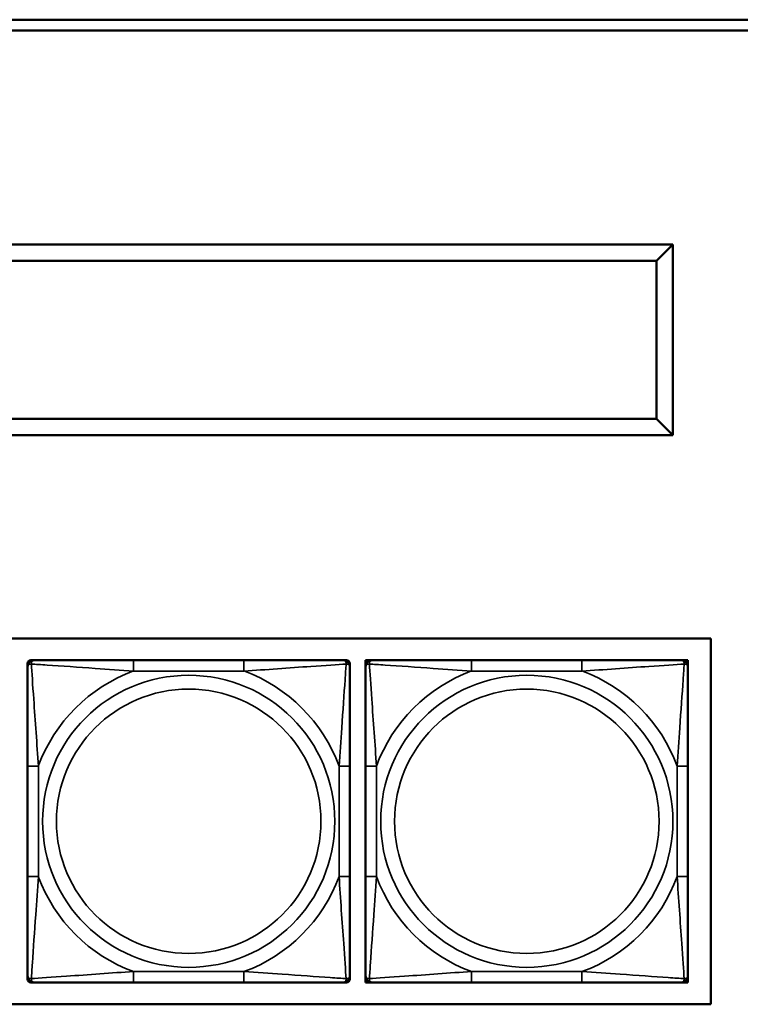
# Model space of a CAD drawing. Header units: inches. Extents: x 23.7 to 69.9, y 6 to 64.2.
# Tile 88 of 158: x 61.3 to 62.6, y 11.6 to 13.4. Entities that reach past the tile are written whole.
import ezdxf

# ---------------------------------------------------------------- set-up
doc = ezdxf.new("R2010")
doc.units = ezdxf.units.IN
doc.header["$MEASUREMENT"] = 0
doc.layers.add('Visible (ANSI)', color=7, linetype='Continuous', lineweight=50)
doc.layers.add('Visible Narrow (ANSI)', color=7, linetype='Continuous', lineweight=35)

msp = doc.modelspace()

# ---------------------------------------------------------------- linework, layer by layer
at = {"layer": 'Visible (ANSI)'}
for p, q in [((61.0187, 13.425), (67.0187, 13.425)), ((67.0187, 13.405), (61.0187, 13.405)), ((62.5, 13.013), (60.09, 13.013)), ((62.5, 13.013), (62.47, 12.983)), ((62.5, 12.663), (62.5, 13.013)), ((60.12, 12.983), (62.47, 12.983)), ((62.47, 12.983), (62.47, 12.693)), ((62.47, 12.693), (60.12, 12.693)), ((62.5, 12.663), (62.47, 12.693)), ((60.09, 12.663), (62.5, 12.663)), ((59.4187, 12.29), (62.5694, 12.29)), ((62.5694, 12.29), (62.5694, 11.6194)), ((61.3175, 12.2384), (61.3175, 12.2443)), ((61.3234, 12.2502), (61.3293, 12.2502)), ((61.7139, 12.2502), (61.5116, 12.2502)), ((61.8962, 12.2502), (61.9021, 12.2502)), ((61.908, 12.2443), (61.908, 12.2384)), ((61.937, 12.2502), (61.9488, 12.2502)), ((61.937, 12.2384), (61.937, 12.2502)), ((62.3334, 12.2502), (62.1311, 12.2502)), ((62.5157, 12.2502), (62.5276, 12.2502)), ((62.5276, 12.2502), (62.5276, 12.2384)), ((61.3175, 12.0561), (61.3175, 11.8538)), ((61.908, 11.8538), (61.908, 12.0561)), ((61.937, 12.0561), (61.937, 11.8538)), ((62.5276, 11.8538), (62.5276, 12.0561)), ((61.3175, 11.6656), (61.3175, 11.6715)), ((61.908, 11.6715), (61.908, 11.6656)), ((61.937, 11.6597), (61.937, 11.6715)), ((62.5276, 11.6715), (62.5276, 11.6597)), ((61.3293, 11.6597), (61.3234, 11.6597)), ((61.5116, 11.6597), (61.7139, 11.6597)), ((61.9021, 11.6597), (61.8962, 11.6597)), ((61.9488, 11.6597), (61.937, 11.6597)), ((62.1311, 11.6597), (62.3334, 11.6597)), ((62.5276, 11.6597), (62.5157, 11.6597)), ((62.5694, 11.6194), (59.4187, 11.6194))]:
    msp.add_line(p, q, dxfattribs=at)
for centre, radius, start, end in [((61.3234, 12.2443), 0.00591, 90, 180), ((61.3293, 12.2384), 0.0118, 90, 180), ((61.8962, 12.2384), 0.0118, 0, 90), ((61.9021, 12.2443), 0.00591, 0, 90), ((61.9488, 12.2384), 0.0118, 90, 180), ((62.5157, 12.2384), 0.0118, 0, 90), ((61.3293, 11.6715), 0.0118, 180, 270), ((61.3234, 11.6656), 0.00591, 180, 270), ((61.8962, 11.6715), 0.0118, 270, 0), ((61.9021, 11.6656), 0.00591, 270, 0), ((61.9488, 11.6715), 0.0118, 180, 270), ((62.5157, 11.6715), 0.0118, 270, 0)]:
    msp.add_arc(centre, radius, start, end, dxfattribs=at)
for points, knots in [([(61.5116, 12.2502), (61.4879, 12.2502), (61.4639, 12.2502), (61.4406, 12.2502), (61.4099, 12.2502), (61.379, 12.2502), (61.3558, 12.2502), (61.3437, 12.2502), (61.3341, 12.2502), (61.3293, 12.2502)], [0.2569537, 0.2569537, 0.2569537, 0.2569537, 0.4371919, 0.4371919, 0.4371919, 0.6739428, 0.6739428, 0.6739428, 0.7963818, 0.7963818, 0.7963818, 0.7963818]), ([(61.8962, 12.2502), (61.8905, 12.2502), (61.878, 12.2502), (61.8628, 12.2502), (61.8393, 12.2502), (61.8102, 12.2502), (61.7811, 12.2502), (61.7589, 12.2502), (61.7363, 12.2502), (61.7139, 12.2502)], [-0.7968224, -0.7968224, -0.7968224, -0.7968224, -0.6514613, -0.6514613, -0.6514613, -0.427691, -0.427691, -0.427691, -0.2569517, -0.2569517, -0.2569517, -0.2569517]), ([(62.1311, 12.2502), (62.1075, 12.2502), (62.0835, 12.2502), (62.0601, 12.2502), (62.0294, 12.2502), (61.9986, 12.2502), (61.9753, 12.2502), (61.9633, 12.2502), (61.9537, 12.2502), (61.9488, 12.2502)], [0.2569537, 0.2569537, 0.2569537, 0.2569537, 0.4371919, 0.4371919, 0.4371919, 0.6739428, 0.6739428, 0.6739428, 0.7963818, 0.7963818, 0.7963818, 0.7963818]), ([(62.5157, 12.2502), (62.51, 12.2502), (62.4975, 12.2502), (62.4823, 12.2502), (62.4589, 12.2502), (62.4298, 12.2502), (62.4007, 12.2502), (62.3785, 12.2502), (62.3558, 12.2502), (62.3334, 12.2502)], [-0.7968224, -0.7968224, -0.7968224, -0.7968224, -0.6514613, -0.6514613, -0.6514613, -0.427691, -0.427691, -0.427691, -0.2569517, -0.2569517, -0.2569517, -0.2569517]), ([(61.3175, 12.2384), (61.3175, 12.2327), (61.3175, 12.2202), (61.3175, 12.205), (61.3175, 12.1816), (61.3175, 12.1524), (61.3175, 12.1234), (61.3175, 12.1012), (61.3175, 12.0785), (61.3175, 12.0561)], [-0.7968224, -0.7968224, -0.7968224, -0.7968224, -0.6514613, -0.6514613, -0.6514613, -0.427691, -0.427691, -0.427691, -0.2569517, -0.2569517, -0.2569517, -0.2569517]), ([(61.908, 12.0561), (61.908, 12.0798), (61.908, 12.1038), (61.908, 12.1271), (61.908, 12.1578), (61.908, 12.1887), (61.908, 12.2119), (61.908, 12.224), (61.908, 12.2336), (61.908, 12.2384)], [0.2569537, 0.2569537, 0.2569537, 0.2569537, 0.4371919, 0.4371919, 0.4371919, 0.6739428, 0.6739428, 0.6739428, 0.7963818, 0.7963818, 0.7963818, 0.7963818]), ([(61.937, 12.2384), (61.937, 12.2327), (61.937, 12.2202), (61.937, 12.205), (61.937, 12.1816), (61.937, 12.1524), (61.937, 12.1234), (61.937, 12.1012), (61.937, 12.0785), (61.937, 12.0561)], [-0.7968224, -0.7968224, -0.7968224, -0.7968224, -0.6514613, -0.6514613, -0.6514613, -0.427691, -0.427691, -0.427691, -0.2569517, -0.2569517, -0.2569517, -0.2569517]), ([(62.5276, 12.0561), (62.5276, 12.0798), (62.5276, 12.1038), (62.5276, 12.1271), (62.5276, 12.1578), (62.5276, 12.1887), (62.5276, 12.2119), (62.5276, 12.224), (62.5276, 12.2336), (62.5276, 12.2384)], [0.2569537, 0.2569537, 0.2569537, 0.2569537, 0.4371919, 0.4371919, 0.4371919, 0.6739428, 0.6739428, 0.6739428, 0.7963818, 0.7963818, 0.7963818, 0.7963818]), ([(61.3175, 11.8538), (61.3175, 11.8302), (61.3175, 11.8062), (61.3175, 11.7828), (61.3175, 11.7521), (61.3175, 11.7213), (61.3175, 11.698), (61.3175, 11.686), (61.3175, 11.6764), (61.3175, 11.6715)], [0.2569537, 0.2569537, 0.2569537, 0.2569537, 0.4371919, 0.4371919, 0.4371919, 0.6739428, 0.6739428, 0.6739428, 0.7963818, 0.7963818, 0.7963818, 0.7963818]), ([(61.908, 11.6715), (61.908, 11.6772), (61.908, 11.6897), (61.908, 11.7049), (61.908, 11.7284), (61.908, 11.7575), (61.908, 11.7866), (61.908, 11.8088), (61.908, 11.8314), (61.908, 11.8538)], [-0.7968224, -0.7968224, -0.7968224, -0.7968224, -0.6514613, -0.6514613, -0.6514613, -0.427691, -0.427691, -0.427691, -0.2569517, -0.2569517, -0.2569517, -0.2569517]), ([(61.937, 11.8538), (61.937, 11.8302), (61.937, 11.8062), (61.937, 11.7828), (61.937, 11.7521), (61.937, 11.7213), (61.937, 11.698), (61.937, 11.686), (61.937, 11.6764), (61.937, 11.6715)], [0.2569537, 0.2569537, 0.2569537, 0.2569537, 0.4371919, 0.4371919, 0.4371919, 0.6739428, 0.6739428, 0.6739428, 0.7963818, 0.7963818, 0.7963818, 0.7963818]), ([(62.5276, 11.6715), (62.5276, 11.6772), (62.5276, 11.6897), (62.5276, 11.7049), (62.5276, 11.7284), (62.5276, 11.7575), (62.5276, 11.7866), (62.5276, 11.8088), (62.5276, 11.8314), (62.5276, 11.8538)], [-0.7968224, -0.7968224, -0.7968224, -0.7968224, -0.6514613, -0.6514613, -0.6514613, -0.427691, -0.427691, -0.427691, -0.2569517, -0.2569517, -0.2569517, -0.2569517]), ([(61.3293, 11.6597), (61.335, 11.6597), (61.3475, 11.6597), (61.3627, 11.6597), (61.3861, 11.6597), (61.4153, 11.6597), (61.4443, 11.6597), (61.4665, 11.6597), (61.4892, 11.6597), (61.5116, 11.6597)], [-0.7968224, -0.7968224, -0.7968224, -0.7968224, -0.6514613, -0.6514613, -0.6514613, -0.427691, -0.427691, -0.427691, -0.2569517, -0.2569517, -0.2569517, -0.2569517]), ([(61.7139, 11.6597), (61.7375, 11.6597), (61.7615, 11.6597), (61.7849, 11.6597), (61.8156, 11.6597), (61.8464, 11.6597), (61.8697, 11.6597), (61.8817, 11.6597), (61.8913, 11.6597), (61.8962, 11.6597)], [0.2569537, 0.2569537, 0.2569537, 0.2569537, 0.4371919, 0.4371919, 0.4371919, 0.6739428, 0.6739428, 0.6739428, 0.7963818, 0.7963818, 0.7963818, 0.7963818]), ([(61.9488, 11.6597), (61.9546, 11.6597), (61.967, 11.6597), (61.9823, 11.6597), (62.0057, 11.6597), (62.0348, 11.6597), (62.0639, 11.6597), (62.0861, 11.6597), (62.1087, 11.6597), (62.1311, 11.6597)], [-0.7968224, -0.7968224, -0.7968224, -0.7968224, -0.6514613, -0.6514613, -0.6514613, -0.427691, -0.427691, -0.427691, -0.2569517, -0.2569517, -0.2569517, -0.2569517]), ([(62.3334, 11.6597), (62.3571, 11.6597), (62.3811, 11.6597), (62.4044, 11.6597), (62.4351, 11.6597), (62.466, 11.6597), (62.4892, 11.6597), (62.5013, 11.6597), (62.5109, 11.6597), (62.5157, 11.6597)], [0.2569537, 0.2569537, 0.2569537, 0.2569537, 0.4371919, 0.4371919, 0.4371919, 0.6739428, 0.6739428, 0.6739428, 0.7963818, 0.7963818, 0.7963818, 0.7963818])]:
    msp.add_open_spline(points, degree=3, knots=knots, dxfattribs=at)
at = {"layer": 'Visible Narrow (ANSI)'}
for p, q in [((61.5116, 12.2502), (61.5116, 12.2306)), ((61.7139, 12.2502), (61.7139, 12.2306)), ((62.1311, 12.2502), (62.1311, 12.2306)), ((62.3334, 12.2502), (62.3334, 12.2306)), ((61.5116, 12.2306), (61.7139, 12.2306)), ((62.1311, 12.2306), (62.3334, 12.2306)), ((61.3175, 12.0561), (61.3371, 12.0561)), ((61.3371, 11.8538), (61.3371, 12.0561)), ((61.8883, 12.0561), (61.8883, 11.8538)), ((61.908, 12.0561), (61.8883, 12.0561)), ((61.937, 12.0561), (61.9567, 12.0561)), ((61.9567, 11.8538), (61.9567, 12.0561)), ((62.5079, 12.0561), (62.5079, 11.8538)), ((62.5276, 12.0561), (62.5079, 12.0561)), ((61.3175, 11.8538), (61.3371, 11.8538)), ((61.908, 11.8538), (61.8883, 11.8538)), ((61.937, 11.8538), (61.9567, 11.8538)), ((62.5276, 11.8538), (62.5079, 11.8538)), ((61.7139, 11.6794), (61.5116, 11.6794)), ((61.5116, 11.6597), (61.5116, 11.6794)), ((61.7139, 11.6597), (61.7139, 11.6794)), ((62.3334, 11.6794), (62.1311, 11.6794)), ((62.1311, 11.6597), (62.1311, 11.6794)), ((62.3334, 11.6597), (62.3334, 11.6794))]:
    msp.add_line(p, q, dxfattribs=at)
for centre, radius in [((61.6127, 11.955), 0.2678), ((62.2323, 11.955), 0.2678), ((61.6127, 11.955), 0.2424), ((62.2323, 11.955), 0.2424)]:
    msp.add_circle(centre, radius, dxfattribs=at)
for centre, start, end in [((61.6127, 11.955), 110.1547, 159.8453), ((61.6127, 11.955), 20.1547, 69.8453), ((62.2323, 11.955), 110.1547, 159.8453), ((62.2323, 11.955), 20.1547, 69.8453), ((61.6127, 11.955), 200.1547, 249.8453), ((61.6127, 11.955), 290.1547, 339.8453), ((62.2323, 11.955), 200.1547, 249.8453), ((62.2323, 11.955), 290.1547, 339.8453)]:
    msp.add_arc(centre, 0.2936, start, end, dxfattribs=at)
for points, knots in [([(61.3175, 12.2384), (61.3175, 12.239), (61.3175, 12.2395), (61.3178, 12.2404), (61.318, 12.2407), (61.3183, 12.2413), (61.3185, 12.2415), (61.3188, 12.2418), (61.319, 12.242), (61.3194, 12.2423), (61.3197, 12.2425), (61.3206, 12.2429), (61.3213, 12.2431), (61.3227, 12.2434), (61.3235, 12.2434), (61.3243, 12.2434)], [-0.0532704, -0.0532704, -0.0532704, -0.0532704, -0.04377373, -0.04377373, -0.03521335, -0.03521335, -0.02986312, -0.02986312, -0.02651922, -0.02651922, -0.01983142, -0.01983142, -0.00913095, -0.00913095, 0.00023197, 0.00023197, 0.00023197, 0.00023197]), ([(61.3243, 12.2434), (61.3243, 12.2442), (61.3243, 12.245), (61.3246, 12.2464), (61.3248, 12.2471), (61.3252, 12.248), (61.3254, 12.2483), (61.3257, 12.2487), (61.3259, 12.2489), (61.3262, 12.2492), (61.3264, 12.2494), (61.327, 12.2497), (61.3273, 12.2499), (61.3282, 12.2502), (61.3287, 12.2502), (61.3293, 12.2502)], [-0.00023197, -0.00023197, -0.00023197, -0.00023197, 0.00913095, 0.00913095, 0.01983142, 0.01983142, 0.02651922, 0.02651922, 0.02986312, 0.02986312, 0.03521335, 0.03521335, 0.04377373, 0.04377373, 0.0532704, 0.0532704, 0.0532704, 0.0532704]), ([(61.3243, 12.2434), (61.332, 12.2429), (61.342, 12.2423), (61.379, 12.2398), (61.4107, 12.2375), (61.465, 12.2336), (61.4882, 12.232), (61.5116, 12.2306)], [-0.7478145, -0.7478145, -0.7478145, -0.7478145, -0.6493253, -0.6493253, -0.427691, -0.427691, -0.2569537, -0.2569537, -0.2569537, -0.2569537]), ([(61.3371, 12.0561), (61.3347, 12.0966), (61.3315, 12.139), (61.3268, 12.2046), (61.3252, 12.229), (61.3243, 12.2434)], [0.2569517, 0.2569517, 0.2569517, 0.2569517, 0.5559983, 0.5559983, 0.7482818, 0.7482818, 0.7482818, 0.7482818]), ([(61.7139, 12.2306), (61.7544, 12.233), (61.7967, 12.2362), (61.8624, 12.2409), (61.8868, 12.2425), (61.9012, 12.2434)], [0.2569517, 0.2569517, 0.2569517, 0.2569517, 0.5559983, 0.5559983, 0.7482818, 0.7482818, 0.7482818, 0.7482818]), ([(61.9012, 12.2434), (61.9007, 12.2357), (61.9, 12.2257), (61.8975, 12.1887), (61.8953, 12.157), (61.8914, 12.1027), (61.8897, 12.0795), (61.8883, 12.0561)], [-0.7478145, -0.7478145, -0.7478145, -0.7478145, -0.6493253, -0.6493253, -0.427691, -0.427691, -0.2569537, -0.2569537, -0.2569537, -0.2569537]), ([(61.8962, 12.2502), (61.8967, 12.2502), (61.8972, 12.2502), (61.8981, 12.2499), (61.8985, 12.2497), (61.8991, 12.2494), (61.8993, 12.2492), (61.8996, 12.2489), (61.8997, 12.2487), (61.9001, 12.2483), (61.9002, 12.248), (61.9007, 12.2471), (61.9009, 12.2464), (61.9011, 12.245), (61.9012, 12.2442), (61.9012, 12.2434)], [-0.0532704, -0.0532704, -0.0532704, -0.0532704, -0.04377373, -0.04377373, -0.03521335, -0.03521335, -0.02986312, -0.02986312, -0.02651922, -0.02651922, -0.01983142, -0.01983142, -0.00913095, -0.00913095, 0.00023197, 0.00023197, 0.00023197, 0.00023197]), ([(61.9012, 12.2434), (61.902, 12.2434), (61.9028, 12.2434), (61.9042, 12.2431), (61.9049, 12.2429), (61.9058, 12.2425), (61.9061, 12.2423), (61.9065, 12.242), (61.9066, 12.2418), (61.907, 12.2415), (61.9071, 12.2413), (61.9075, 12.2407), (61.9077, 12.2404), (61.9079, 12.2395), (61.908, 12.239), (61.908, 12.2384)], [-0.00023197, -0.00023197, -0.00023197, -0.00023197, 0.00913095, 0.00913095, 0.01983142, 0.01983142, 0.02651922, 0.02651922, 0.02986312, 0.02986312, 0.03521335, 0.03521335, 0.04377373, 0.04377373, 0.0532704, 0.0532704, 0.0532704, 0.0532704]), ([(61.937, 12.2384), (61.937, 12.239), (61.9371, 12.2395), (61.9373, 12.2404), (61.9375, 12.2407), (61.9379, 12.2413), (61.9381, 12.2415), (61.9384, 12.2418), (61.9385, 12.242), (61.9389, 12.2423), (61.9392, 12.2425), (61.9402, 12.2429), (61.9408, 12.2431), (61.9423, 12.2434), (61.943, 12.2434), (61.9439, 12.2434)], [-0.0532704, -0.0532704, -0.0532704, -0.0532704, -0.04377373, -0.04377373, -0.03521335, -0.03521335, -0.02986312, -0.02986312, -0.02651922, -0.02651922, -0.01983142, -0.01983142, -0.00913095, -0.00913095, 0.00023197, 0.00023197, 0.00023197, 0.00023197]), ([(61.9439, 12.2434), (61.9438, 12.2442), (61.9439, 12.245), (61.9441, 12.2464), (61.9443, 12.2471), (61.9448, 12.248), (61.945, 12.2483), (61.9453, 12.2487), (61.9454, 12.2489), (61.9457, 12.2492), (61.9459, 12.2494), (61.9465, 12.2497), (61.9469, 12.2499), (61.9478, 12.2502), (61.9483, 12.2502), (61.9488, 12.2502)], [-0.00023197, -0.00023197, -0.00023197, -0.00023197, 0.00913095, 0.00913095, 0.01983142, 0.01983142, 0.02651922, 0.02651922, 0.02986312, 0.02986312, 0.03521335, 0.03521335, 0.04377373, 0.04377373, 0.0532704, 0.0532704, 0.0532704, 0.0532704]), ([(61.9439, 12.2434), (61.9515, 12.2429), (61.9615, 12.2423), (61.9986, 12.2398), (62.0303, 12.2375), (62.0845, 12.2336), (62.1078, 12.232), (62.1311, 12.2306)], [-0.7478145, -0.7478145, -0.7478145, -0.7478145, -0.6493253, -0.6493253, -0.427691, -0.427691, -0.2569537, -0.2569537, -0.2569537, -0.2569537]), ([(61.9567, 12.0561), (61.9543, 12.0966), (61.951, 12.139), (61.9464, 12.2046), (61.9448, 12.229), (61.9439, 12.2434)], [0.2569517, 0.2569517, 0.2569517, 0.2569517, 0.5559983, 0.5559983, 0.7482818, 0.7482818, 0.7482818, 0.7482818]), ([(62.3334, 12.2306), (62.3739, 12.233), (62.4163, 12.2362), (62.4819, 12.2409), (62.5063, 12.2425), (62.5207, 12.2434)], [0.2569517, 0.2569517, 0.2569517, 0.2569517, 0.5559983, 0.5559983, 0.7482818, 0.7482818, 0.7482818, 0.7482818]), ([(62.5207, 12.2434), (62.5202, 12.2357), (62.5196, 12.2257), (62.5171, 12.1887), (62.5148, 12.157), (62.5109, 12.1027), (62.5093, 12.0795), (62.5079, 12.0561)], [-0.7478145, -0.7478145, -0.7478145, -0.7478145, -0.6493253, -0.6493253, -0.427691, -0.427691, -0.2569537, -0.2569537, -0.2569537, -0.2569537]), ([(62.5157, 12.2502), (62.5163, 12.2502), (62.5168, 12.2502), (62.5177, 12.2499), (62.5181, 12.2497), (62.5186, 12.2494), (62.5188, 12.2492), (62.5192, 12.2489), (62.5193, 12.2487), (62.5196, 12.2483), (62.5198, 12.248), (62.5202, 12.2471), (62.5204, 12.2464), (62.5207, 12.245), (62.5207, 12.2442), (62.5207, 12.2434)], [-0.0532704, -0.0532704, -0.0532704, -0.0532704, -0.04377373, -0.04377373, -0.03521335, -0.03521335, -0.02986312, -0.02986312, -0.02651922, -0.02651922, -0.01983142, -0.01983142, -0.00913095, -0.00913095, 0.00023197, 0.00023197, 0.00023197, 0.00023197]), ([(62.5207, 12.2434), (62.5215, 12.2434), (62.5223, 12.2434), (62.5237, 12.2431), (62.5244, 12.2429), (62.5253, 12.2425), (62.5256, 12.2423), (62.5261, 12.242), (62.5262, 12.2418), (62.5265, 12.2415), (62.5267, 12.2413), (62.5271, 12.2407), (62.5272, 12.2404), (62.5275, 12.2395), (62.5276, 12.239), (62.5276, 12.2384)], [-0.00023197, -0.00023197, -0.00023197, -0.00023197, 0.00913095, 0.00913095, 0.01983142, 0.01983142, 0.02651922, 0.02651922, 0.02986312, 0.02986312, 0.03521335, 0.03521335, 0.04377373, 0.04377373, 0.0532704, 0.0532704, 0.0532704, 0.0532704]), ([(61.3243, 11.6665), (61.3248, 11.6742), (61.3254, 11.6842), (61.3279, 11.7212), (61.3302, 11.753), (61.3341, 11.8072), (61.3357, 11.8304), (61.3371, 11.8538)], [-0.7478145, -0.7478145, -0.7478145, -0.7478145, -0.6493253, -0.6493253, -0.427691, -0.427691, -0.2569537, -0.2569537, -0.2569537, -0.2569537]), ([(61.8883, 11.8538), (61.8907, 11.8133), (61.894, 11.771), (61.8986, 11.7053), (61.9002, 11.6809), (61.9012, 11.6665)], [0.2569517, 0.2569517, 0.2569517, 0.2569517, 0.5559983, 0.5559983, 0.7482818, 0.7482818, 0.7482818, 0.7482818]), ([(61.9439, 11.6665), (61.9443, 11.6742), (61.945, 11.6842), (61.9475, 11.7212), (61.9498, 11.753), (61.9536, 11.8072), (61.9553, 11.8304), (61.9567, 11.8538)], [-0.7478145, -0.7478145, -0.7478145, -0.7478145, -0.6493253, -0.6493253, -0.427691, -0.427691, -0.2569537, -0.2569537, -0.2569537, -0.2569537]), ([(62.5079, 11.8538), (62.5103, 11.8133), (62.5136, 11.771), (62.5182, 11.7053), (62.5198, 11.6809), (62.5207, 11.6665)], [0.2569517, 0.2569517, 0.2569517, 0.2569517, 0.5559983, 0.5559983, 0.7482818, 0.7482818, 0.7482818, 0.7482818]), ([(61.3243, 11.6665), (61.3235, 11.6665), (61.3227, 11.6666), (61.3213, 11.6668), (61.3206, 11.667), (61.3197, 11.6674), (61.3194, 11.6676), (61.319, 11.668), (61.3188, 11.6681), (61.3185, 11.6684), (61.3183, 11.6686), (61.318, 11.6692), (61.3178, 11.6696), (61.3175, 11.6705), (61.3175, 11.671), (61.3175, 11.6715)], [-0.00023197, -0.00023197, -0.00023197, -0.00023197, 0.00913095, 0.00913095, 0.01983142, 0.01983142, 0.02651922, 0.02651922, 0.02986312, 0.02986312, 0.03521335, 0.03521335, 0.04377373, 0.04377373, 0.0532704, 0.0532704, 0.0532704, 0.0532704]), ([(61.5116, 11.6794), (61.4711, 11.677), (61.4287, 11.6737), (61.3631, 11.6691), (61.3387, 11.6675), (61.3243, 11.6665)], [0.2569517, 0.2569517, 0.2569517, 0.2569517, 0.5559983, 0.5559983, 0.7482818, 0.7482818, 0.7482818, 0.7482818]), ([(61.3293, 11.6597), (61.3287, 11.6597), (61.3282, 11.6598), (61.3273, 11.66), (61.327, 11.6602), (61.3264, 11.6606), (61.3262, 11.6607), (61.3259, 11.6611), (61.3257, 11.6612), (61.3254, 11.6616), (61.3252, 11.6619), (61.3248, 11.6628), (61.3246, 11.6635), (61.3243, 11.6649), (61.3243, 11.6657), (61.3243, 11.6665)], [-0.0532704, -0.0532704, -0.0532704, -0.0532704, -0.04377373, -0.04377373, -0.03521335, -0.03521335, -0.02986312, -0.02986312, -0.02651922, -0.02651922, -0.01983142, -0.01983142, -0.00913095, -0.00913095, 0.00023197, 0.00023197, 0.00023197, 0.00023197]), ([(61.9012, 11.6665), (61.8935, 11.667), (61.8835, 11.6677), (61.8464, 11.6702), (61.8147, 11.6724), (61.7605, 11.6763), (61.7372, 11.678), (61.7139, 11.6794)], [-0.7478145, -0.7478145, -0.7478145, -0.7478145, -0.6493253, -0.6493253, -0.427691, -0.427691, -0.2569537, -0.2569537, -0.2569537, -0.2569537]), ([(61.9012, 11.6665), (61.9012, 11.6657), (61.9011, 11.6649), (61.9009, 11.6635), (61.9007, 11.6628), (61.9002, 11.6619), (61.9001, 11.6616), (61.8997, 11.6612), (61.8996, 11.6611), (61.8993, 11.6607), (61.8991, 11.6606), (61.8985, 11.6602), (61.8981, 11.66), (61.8972, 11.6598), (61.8967, 11.6597), (61.8962, 11.6597)], [-0.00023197, -0.00023197, -0.00023197, -0.00023197, 0.00913095, 0.00913095, 0.01983142, 0.01983142, 0.02651922, 0.02651922, 0.02986312, 0.02986312, 0.03521335, 0.03521335, 0.04377373, 0.04377373, 0.0532704, 0.0532704, 0.0532704, 0.0532704]), ([(61.908, 11.6715), (61.908, 11.671), (61.9079, 11.6705), (61.9077, 11.6696), (61.9075, 11.6692), (61.9071, 11.6686), (61.907, 11.6684), (61.9066, 11.6681), (61.9065, 11.668), (61.9061, 11.6676), (61.9058, 11.6674), (61.9049, 11.667), (61.9042, 11.6668), (61.9028, 11.6666), (61.902, 11.6665), (61.9012, 11.6665)], [-0.0532704, -0.0532704, -0.0532704, -0.0532704, -0.04377373, -0.04377373, -0.03521335, -0.03521335, -0.02986312, -0.02986312, -0.02651922, -0.02651922, -0.01983142, -0.01983142, -0.00913095, -0.00913095, 0.00023197, 0.00023197, 0.00023197, 0.00023197]), ([(61.9439, 11.6665), (61.943, 11.6665), (61.9423, 11.6666), (61.9408, 11.6668), (61.9402, 11.667), (61.9392, 11.6674), (61.9389, 11.6676), (61.9385, 11.668), (61.9384, 11.6681), (61.9381, 11.6684), (61.9379, 11.6686), (61.9375, 11.6692), (61.9373, 11.6696), (61.9371, 11.6705), (61.937, 11.671), (61.937, 11.6715)], [-0.00023197, -0.00023197, -0.00023197, -0.00023197, 0.00913095, 0.00913095, 0.01983142, 0.01983142, 0.02651922, 0.02651922, 0.02986312, 0.02986312, 0.03521335, 0.03521335, 0.04377373, 0.04377373, 0.0532704, 0.0532704, 0.0532704, 0.0532704]), ([(61.9488, 11.6597), (61.9483, 11.6597), (61.9478, 11.6598), (61.9469, 11.66), (61.9465, 11.6602), (61.9459, 11.6606), (61.9457, 11.6607), (61.9454, 11.6611), (61.9453, 11.6612), (61.945, 11.6616), (61.9448, 11.6619), (61.9443, 11.6628), (61.9441, 11.6635), (61.9439, 11.6649), (61.9438, 11.6657), (61.9439, 11.6665)], [-0.0532704, -0.0532704, -0.0532704, -0.0532704, -0.04377373, -0.04377373, -0.03521335, -0.03521335, -0.02986312, -0.02986312, -0.02651922, -0.02651922, -0.01983142, -0.01983142, -0.00913095, -0.00913095, 0.00023197, 0.00023197, 0.00023197, 0.00023197]), ([(62.1311, 11.6794), (62.0907, 11.677), (62.0483, 11.6737), (61.9826, 11.6691), (61.9582, 11.6675), (61.9439, 11.6665)], [0.2569517, 0.2569517, 0.2569517, 0.2569517, 0.5559983, 0.5559983, 0.7482818, 0.7482818, 0.7482818, 0.7482818]), ([(62.5207, 11.6665), (62.5131, 11.667), (62.503, 11.6677), (62.466, 11.6702), (62.4343, 11.6724), (62.38, 11.6763), (62.3568, 11.678), (62.3334, 11.6794)], [-0.7478145, -0.7478145, -0.7478145, -0.7478145, -0.6493253, -0.6493253, -0.427691, -0.427691, -0.2569537, -0.2569537, -0.2569537, -0.2569537]), ([(62.5207, 11.6665), (62.5207, 11.6657), (62.5207, 11.6649), (62.5204, 11.6635), (62.5202, 11.6628), (62.5198, 11.6619), (62.5196, 11.6616), (62.5193, 11.6612), (62.5192, 11.6611), (62.5188, 11.6607), (62.5186, 11.6606), (62.5181, 11.6602), (62.5177, 11.66), (62.5168, 11.6598), (62.5163, 11.6597), (62.5157, 11.6597)], [-0.00023197, -0.00023197, -0.00023197, -0.00023197, 0.00913095, 0.00913095, 0.01983142, 0.01983142, 0.02651922, 0.02651922, 0.02986312, 0.02986312, 0.03521335, 0.03521335, 0.04377373, 0.04377373, 0.0532704, 0.0532704, 0.0532704, 0.0532704]), ([(62.5276, 11.6715), (62.5276, 11.671), (62.5275, 11.6705), (62.5272, 11.6696), (62.5271, 11.6692), (62.5267, 11.6686), (62.5265, 11.6684), (62.5262, 11.6681), (62.5261, 11.668), (62.5256, 11.6676), (62.5253, 11.6674), (62.5244, 11.667), (62.5237, 11.6668), (62.5223, 11.6666), (62.5215, 11.6665), (62.5207, 11.6665)], [-0.0532704, -0.0532704, -0.0532704, -0.0532704, -0.04377373, -0.04377373, -0.03521335, -0.03521335, -0.02986312, -0.02986312, -0.02651922, -0.02651922, -0.01983142, -0.01983142, -0.00913095, -0.00913095, 0.00023197, 0.00023197, 0.00023197, 0.00023197])]:
    msp.add_open_spline(points, degree=3, knots=knots, dxfattribs=at)

doc.saveas('drawing.dxf')
